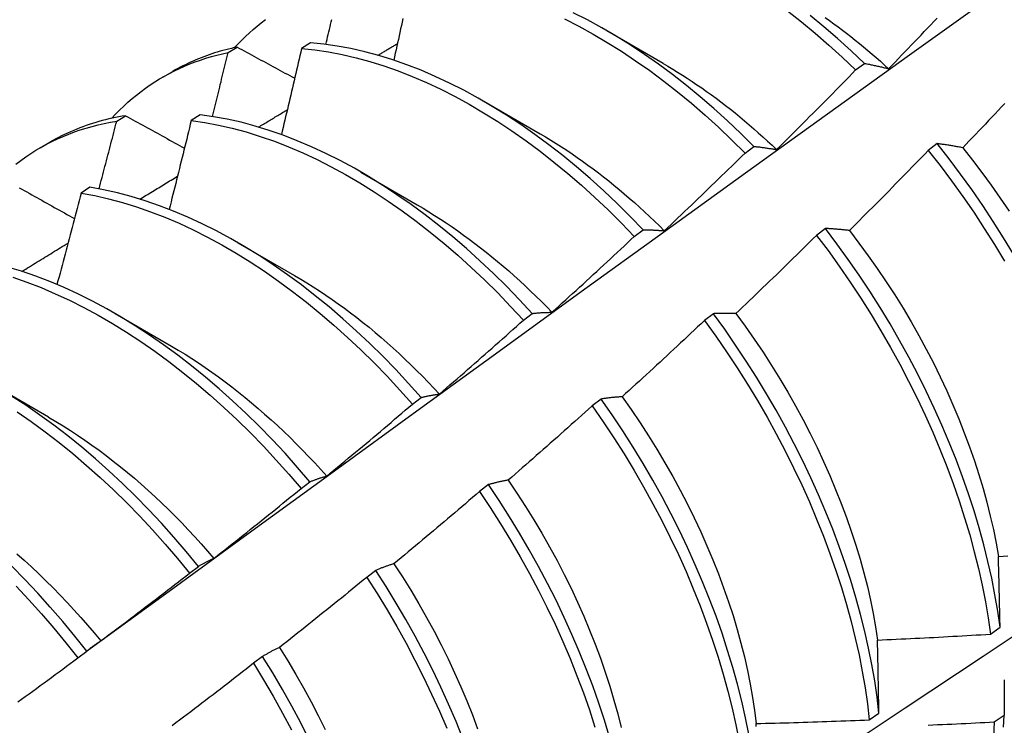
# Model space of a CAD drawing. Header units: inches. Extents: x 18 to 430, y 47 to 208.
# Tile 83 of 112: x 389.007 to 389.286, y 167.172 to 167.372. Entities that reach past the tile are written whole.
import ezdxf

# ---------------------------------------------------------------- set-up
doc = ezdxf.new("R2010")
doc.units = ezdxf.units.IN
doc.header["$MEASUREMENT"] = 0
doc.layers.add('Visible Edges(ANSI)', color=7, linetype='Continuous', lineweight=25)

msp = doc.modelspace()

# ---------------------------------------------------------------- linework, layer by layer
at = {"layer": 'Visible Edges(ANSI)'}
for p, q in [((389.17367, 167.36915), (389.18963, 167.35991)), ((389.06648, 167.36292), (389.06901, 167.36447)), ((389.08976, 167.36568), (389.08726, 167.36406)), ((389.24415, 167.35798), (389.24665, 167.35986)), ((389.04803, 167.35599), (389.05082, 167.35759)), ((389.13887, 167.34911), (389.15483, 167.33987)), ((389.03492, 167.34346), (389.03745, 167.34502)), ((389.05852, 167.34529), (389.05602, 167.34366)), ((389.01323, 167.33595), (389.01602, 167.33756)), ((389.21285, 167.33446), (389.21535, 167.33634)), ((389.26727, 167.33712), (389.26474, 167.3352)), ((389.10407, 167.32907), (389.12004, 167.31983)), ((389.02733, 167.32475), (389.02483, 167.3231)), ((389.1815, 167.31084), (389.18401, 167.31273)), ((389.23562, 167.31308), (389.23309, 167.31115)), ((389.06927, 167.30903), (389.08524, 167.29979)), ((389.03447, 167.28899), (389.05044, 167.27975)), ((389.1501, 167.28713), (389.15261, 167.28903)), ((389.2039, 167.28896), (389.20136, 167.28703)), ((388.99968, 167.26895), (389.01564, 167.25972)), ((389.11864, 167.26333), (389.12116, 167.26524)), ((389.1721, 167.26478), (389.16956, 167.26285)), ((389.08712, 167.23945), (389.08964, 167.24136)), ((389.14023, 167.24054), (389.13768, 167.2386)), ((389.05554, 167.21548), (389.05806, 167.2174)), ((389.10828, 167.21624), (389.10572, 167.21429)), ((389.28233, 167.19821), (389.28507, 167.20015)), ((389.02389, 167.19145), (389.02642, 167.19337)), ((389.07625, 167.19189), (389.07368, 167.18994)), ((389.24801, 167.17393), (389.25076, 167.17587)), ((389.28623, 167.17515), (389.28344, 167.17324))]:
    msp.add_line(p, q, dxfattribs=at)
at = {"layer": 'Visible Edges(ANSI)', "flags": 128}
for points in [[(389.02638, 167.19334), (389.0498, 167.21041), (389.07319, 167.22745), (389.09656, 167.24445), (389.11989, 167.26141), (389.1432, 167.27833), (389.16649, 167.29521), (389.18975, 167.31204), (389.21299, 167.32884), (389.23621, 167.34558), (389.2594, 167.36228), (389.28258, 167.37893), (389.30575, 167.39554), (389.32889, 167.41209), (389.35202, 167.42859), (389.37514, 167.44504), (389.39824, 167.46144), (389.42134, 167.47778), (389.44442, 167.49406), (389.4675, 167.51029)], [(389.11598, 167.37254), (389.11576, 167.37156), (389.11555, 167.37058), (389.11533, 167.36959), (389.11512, 167.36861), (389.1149, 167.36763), (389.11468, 167.36665), (389.11446, 167.36567), (389.11425, 167.36468), (389.11403, 167.3637), (389.11381, 167.36272), (389.11359, 167.36174), (389.11337, 167.36075)], [(389.21535, 167.33634), (389.21163, 167.34003), (389.20785, 167.34361), (389.20403, 167.34706), (389.20016, 167.35039), (389.19626, 167.3536), (389.19232, 167.35667), (389.18835, 167.35961), (389.18436, 167.36241), (389.18035, 167.36507), (389.17633, 167.36758), (389.17229, 167.36994), (389.16825, 167.37214), (389.16421, 167.3742)], [(389.22487, 167.3747), (389.2288, 167.37161), (389.2327, 167.36839), (389.23656, 167.36504), (389.24038, 167.36157), (389.24415, 167.35798)], [(389.24665, 167.35986), (389.24287, 167.36344), (389.23905, 167.3669), (389.23519, 167.37024), (389.23129, 167.37345)], [(389.23553, 167.37284), (389.23675, 167.37197), (389.23797, 167.37109), (389.23919, 167.37019), (389.24041, 167.36928), (389.24162, 167.36836), (389.24283, 167.36742), (389.24403, 167.36646), (389.24523, 167.36549), (389.24643, 167.36451), (389.24762, 167.36351), (389.24881, 167.3625), (389.24999, 167.36148), (389.25117, 167.36044), (389.25235, 167.35939), (389.25351, 167.35833)], [(389.25351, 167.35833), (389.25443, 167.35928), (389.25536, 167.36023), (389.25627, 167.36119), (389.25719, 167.36214), (389.25811, 167.3631), (389.25903, 167.36405), (389.25994, 167.36501), (389.26086, 167.36597), (389.26177, 167.36692), (389.26269, 167.36788), (389.2636, 167.36884), (389.26451, 167.3698), (389.26543, 167.37077), (389.26634, 167.37173), (389.26725, 167.37269)], [(389.06826, 167.36431), (389.06929, 167.3654), (389.07034, 167.36647), (389.0714, 167.3675), (389.07249, 167.36851), (389.0736, 167.36948), (389.07473, 167.37043), (389.07587, 167.37135), (389.07704, 167.37223)], [(389.09416, 167.36523), (389.09433, 167.36594), (389.0945, 167.36665), (389.09466, 167.36736), (389.09483, 167.36806), (389.09499, 167.36877), (389.09516, 167.36948), (389.09533, 167.37019), (389.09549, 167.3709), (389.09566, 167.37161), (389.09582, 167.37232)], [(389.16173, 167.37245), (389.16577, 167.37038), (389.16981, 167.36816), (389.17385, 167.36579), (389.17787, 167.36327), (389.18188, 167.3606), (389.18587, 167.35779), (389.18983, 167.35484), (389.19377, 167.35176), (389.19767, 167.34855), (389.20153, 167.3452), (389.20535, 167.34174), (389.20912, 167.33815), (389.21285, 167.33446)], [(389.06901, 167.36447), (389.0682, 167.3643), (389.06739, 167.36411), (389.06659, 167.36392), (389.06579, 167.36371), (389.06499, 167.3635), (389.0642, 167.36328), (389.06342, 167.36304), (389.06264, 167.3628), (389.06186, 167.36255), (389.06109, 167.36228), (389.06032, 167.36201), (389.05956, 167.36173), (389.05881, 167.36144), (389.05805, 167.36114), (389.05731, 167.36083), (389.05657, 167.3605), (389.05583, 167.36017), (389.0551, 167.35983), (389.05437, 167.35948), (389.05365, 167.35913), (389.05293, 167.35876), (389.05222, 167.35838), (389.05152, 167.35799), (389.05082, 167.35759)], [(389.06901, 167.36447), (389.06968, 167.3641), (389.07036, 167.36374), (389.07103, 167.36337), (389.07171, 167.363), (389.07239, 167.36264), (389.07306, 167.36227), (389.07374, 167.3619), (389.07442, 167.36153), (389.0751, 167.36117), (389.07577, 167.3608), (389.07645, 167.36043), (389.07713, 167.36006), (389.07781, 167.3597), (389.07849, 167.35933), (389.07917, 167.35896), (389.07986, 167.35859), (389.08054, 167.35823), (389.08122, 167.35786), (389.0819, 167.35749), (389.08258, 167.35712), (389.08327, 167.35675), (389.08395, 167.35638), (389.08463, 167.35602), (389.08532, 167.35565)], [(389.18401, 167.31273), (389.18033, 167.31653), (389.17661, 167.32021), (389.17283, 167.32378), (389.169, 167.32722), (389.16513, 167.33055), (389.16123, 167.33375), (389.15729, 167.33681), (389.15332, 167.33974), (389.14933, 167.34253), (389.14531, 167.34518), (389.14129, 167.34768), (389.13725, 167.35003), (389.13321, 167.35223), (389.12917, 167.35428), (389.12513, 167.35616), (389.12111, 167.35789), (389.11709, 167.35945), (389.11309, 167.36085), (389.10912, 167.36208), (389.10517, 167.36314), (389.10126, 167.36403), (389.09738, 167.36476), (389.09355, 167.36531), (389.08976, 167.36568)], [(389.10889, 167.36214), (389.10912, 167.36228), (389.10935, 167.36242), (389.10958, 167.36256), (389.10981, 167.36269), (389.11004, 167.36283), (389.11027, 167.36297), (389.1105, 167.36311), (389.11073, 167.36325), (389.11096, 167.36338), (389.11119, 167.36352), (389.11142, 167.36366), (389.11165, 167.3638), (389.11188, 167.36394), (389.11211, 167.36407), (389.11235, 167.36421), (389.11258, 167.36435), (389.11281, 167.36449), (389.11304, 167.36462), (389.11327, 167.36476), (389.1135, 167.3649), (389.11373, 167.36504), (389.11396, 167.36518), (389.11419, 167.36531), (389.11442, 167.36545)], [(389.03347, 167.34427), (389.03459, 167.34546), (389.03573, 167.34662), (389.0369, 167.34774), (389.03809, 167.34882), (389.03931, 167.34988), (389.04055, 167.35089), (389.04181, 167.35187), (389.0431, 167.35282), (389.04441, 167.35373), (389.04574, 167.3546), (389.04709, 167.35544), (389.04846, 167.35624), (389.04986, 167.357), (389.05127, 167.35773), (389.05271, 167.35842), (389.05416, 167.35907), (389.05564, 167.35968), (389.05713, 167.36026), (389.05865, 167.3608), (389.06018, 167.3613), (389.06173, 167.36176), (389.06329, 167.36219), (389.06488, 167.36257), (389.06648, 167.36292)], [(389.06202, 167.34481), (389.06221, 167.34556), (389.0624, 167.34632), (389.06259, 167.34707), (389.06278, 167.34783), (389.06296, 167.34858), (389.06315, 167.34934), (389.06334, 167.35009), (389.06353, 167.35085), (389.06371, 167.3516), (389.0639, 167.35236), (389.06409, 167.35311), (389.06427, 167.35387), (389.06446, 167.35462), (389.06464, 167.35538), (389.06483, 167.35613), (389.06501, 167.35689), (389.0652, 167.35764), (389.06538, 167.3584), (389.06556, 167.35915), (389.06575, 167.3599), (389.06593, 167.36066), (389.06611, 167.36141), (389.0663, 167.36217), (389.06648, 167.36292)], [(389.08726, 167.36406), (389.08702, 167.36304), (389.08679, 167.36203), (389.08656, 167.36101), (389.08632, 167.36), (389.08609, 167.35898), (389.08586, 167.35797), (389.08562, 167.35695), (389.08539, 167.35594), (389.08515, 167.35492), (389.08491, 167.35391), (389.08468, 167.35289), (389.08444, 167.35187), (389.0842, 167.35086), (389.08397, 167.34984), (389.08373, 167.34883), (389.08349, 167.34781), (389.08325, 167.34679), (389.08301, 167.34578), (389.08277, 167.34476), (389.08253, 167.34374), (389.08229, 167.34273), (389.08205, 167.34171), (389.0818, 167.34069), (389.08156, 167.33968)], [(389.08726, 167.36406), (389.09105, 167.36367), (389.09489, 167.3631), (389.09877, 167.36237), (389.10269, 167.36146), (389.10663, 167.36039), (389.11061, 167.35914), (389.11461, 167.35773), (389.11862, 167.35616), (389.12265, 167.35442), (389.12669, 167.35252), (389.13073, 167.35047), (389.13477, 167.34826), (389.13881, 167.34589), (389.14283, 167.34338), (389.14684, 167.34072), (389.15083, 167.33792), (389.1548, 167.33498), (389.15874, 167.33191), (389.16264, 167.3287), (389.16651, 167.32537), (389.17033, 167.32191), (389.1741, 167.31833), (389.17783, 167.31464), (389.1815, 167.31084)], [(389.18964, 167.35985), (389.19102, 167.35905), (389.19239, 167.35823), (389.19376, 167.35739), (389.19514, 167.35652), (389.1965, 167.35564), (389.19787, 167.35474), (389.19923, 167.35382), (389.2006, 167.35289), (389.20195, 167.35193), (389.20331, 167.35095), (389.20466, 167.34996), (389.206, 167.34895), (389.20735, 167.34791), (389.20869, 167.34686), (389.21002, 167.3458), (389.21135, 167.34471), (389.21267, 167.34361), (389.21399, 167.34249), (389.2153, 167.34135), (389.21661, 167.3402), (389.21791, 167.33903), (389.2192, 167.33784), (389.22049, 167.33664), (389.22177, 167.33542)], [(389.24665, 167.35986), (389.24693, 167.3598), (389.24721, 167.35975), (389.24748, 167.3597), (389.24777, 167.35964), (389.24805, 167.35958), (389.24833, 167.35953), (389.24861, 167.35947), (389.24889, 167.35941), (389.24918, 167.35935), (389.24946, 167.35929), (389.24975, 167.35923), (389.25003, 167.35916), (389.25032, 167.3591), (389.25061, 167.35903), (389.25089, 167.35897), (389.25118, 167.3589), (389.25147, 167.35883), (389.25176, 167.35876), (389.25205, 167.35869), (389.25234, 167.35862), (389.25263, 167.35855), (389.25293, 167.35848), (389.25322, 167.3584), (389.25351, 167.35833)], [(389.22177, 167.33542), (389.22271, 167.33635), (389.22365, 167.33728), (389.22459, 167.33822), (389.22553, 167.33915), (389.22647, 167.34008), (389.22741, 167.34102), (389.22835, 167.34195), (389.22928, 167.34289), (389.23022, 167.34382), (389.23115, 167.34476), (389.23208, 167.3457), (389.23302, 167.34664), (389.23395, 167.34758), (389.23488, 167.34852), (389.23581, 167.34946), (389.23674, 167.35041), (389.23767, 167.35135), (389.2386, 167.35229), (389.23952, 167.35324), (389.24045, 167.35419), (389.24137, 167.35513), (389.2423, 167.35608), (389.24322, 167.35703), (389.24415, 167.35798)], [(389.28638, 167.34848), (389.28547, 167.34751), (389.28455, 167.34654), (389.28364, 167.34557), (389.28273, 167.34461), (389.28182, 167.34365), (389.2809, 167.34268), (389.27999, 167.34172), (389.27907, 167.34076), (389.27816, 167.3398), (389.27724, 167.33883), (389.27632, 167.33788), (389.27541, 167.33692), (389.27449, 167.33596)], [(389.03745, 167.34502), (389.03648, 167.34487), (389.03552, 167.34469), (389.03457, 167.34451), (389.03363, 167.34431), (389.03268, 167.3441), (389.03175, 167.34387), (389.03082, 167.34363), (389.0299, 167.34338), (389.02898, 167.34311), (389.02807, 167.34283), (389.02717, 167.34254), (389.02627, 167.34224), (389.02538, 167.34192), (389.02449, 167.34159), (389.02361, 167.34124), (389.02274, 167.34088), (389.02188, 167.34051), (389.02102, 167.34013), (389.02017, 167.33973), (389.01932, 167.33932), (389.01849, 167.3389), (389.01766, 167.33847), (389.01683, 167.33802), (389.01602, 167.33756)], [(389.03745, 167.34502), (389.03813, 167.34464), (389.03882, 167.34426), (389.03951, 167.34388), (389.0402, 167.3435), (389.0409, 167.34312), (389.04159, 167.34274), (389.04228, 167.34235), (389.04297, 167.34197), (389.04366, 167.34159), (389.04436, 167.34121), (389.04505, 167.34082), (389.04575, 167.34044), (389.04644, 167.34006), (389.04714, 167.33968), (389.04783, 167.33929), (389.04853, 167.33891), (389.04922, 167.33853), (389.04992, 167.33815), (389.05062, 167.33776), (389.05132, 167.33738), (389.05202, 167.337), (389.05271, 167.33661), (389.05341, 167.33623), (389.05411, 167.33585)], [(389.15261, 167.28903), (389.14899, 167.29292), (389.14532, 167.29671), (389.14158, 167.30038), (389.1378, 167.30394), (389.13397, 167.30739), (389.1301, 167.3107), (389.12619, 167.31389), (389.12225, 167.31695), (389.11828, 167.31987), (389.11429, 167.32265), (389.11028, 167.32529), (389.10625, 167.32779), (389.10222, 167.33013), (389.09817, 167.33232), (389.09413, 167.33435), (389.0901, 167.33623), (389.08607, 167.33794), (389.08205, 167.3395), (389.07806, 167.34088), (389.07409, 167.34211), (389.07014, 167.34316), (389.06623, 167.34404), (389.06236, 167.34475), (389.05852, 167.34529)], [(389.0751, 167.34181), (389.07544, 167.34201), (389.07578, 167.34222), (389.07612, 167.34242), (389.07646, 167.34263), (389.0768, 167.34283), (389.07713, 167.34304), (389.07747, 167.34324), (389.07781, 167.34345), (389.07815, 167.34365), (389.07849, 167.34386), (389.07883, 167.34406), (389.07917, 167.34426), (389.0795, 167.34447), (389.07984, 167.34467), (389.08018, 167.34488), (389.08052, 167.34508), (389.08086, 167.34529), (389.0812, 167.34549), (389.08154, 167.3457), (389.08188, 167.3459), (389.08222, 167.3461), (389.08255, 167.34631), (389.08289, 167.34651), (389.08323, 167.34672)], [(389.00638, 167.33135), (389.00776, 167.33239), (389.00917, 167.33339), (389.0106, 167.33434), (389.01206, 167.33526), (389.01355, 167.33613), (389.01505, 167.33696), (389.01659, 167.33774), (389.01815, 167.33849), (389.01973, 167.33918), (389.02133, 167.33984), (389.02296, 167.34045), (389.0246, 167.34101), (389.02627, 167.34153), (389.02796, 167.34201), (389.02967, 167.34244), (389.0314, 167.34283), (389.03315, 167.34317), (389.03492, 167.34346)], [(389.02993, 167.3243), (389.03014, 167.3251), (389.03035, 167.3259), (389.03056, 167.32669), (389.03077, 167.32749), (389.03098, 167.32829), (389.03119, 167.32909), (389.0314, 167.32989), (389.03161, 167.33069), (389.03182, 167.33149), (389.03203, 167.33229), (389.03224, 167.33308), (389.03245, 167.33388), (389.03266, 167.33468), (389.03286, 167.33548), (389.03307, 167.33628), (389.03328, 167.33708), (389.03348, 167.33787), (389.03369, 167.33867), (389.0339, 167.33947), (389.0341, 167.34027), (389.03431, 167.34107), (389.03451, 167.34187), (389.03472, 167.34266), (389.03492, 167.34346)], [(389.05602, 167.34366), (389.05577, 167.34261), (389.05551, 167.34156), (389.05526, 167.34051), (389.055, 167.33947), (389.05475, 167.33842), (389.05449, 167.33737), (389.05423, 167.33632), (389.05397, 167.33528), (389.05371, 167.33423), (389.05346, 167.33318), (389.0532, 167.33213), (389.05294, 167.33108), (389.05267, 167.33004), (389.05241, 167.32899), (389.05215, 167.32794), (389.05189, 167.32689), (389.05163, 167.32584), (389.05136, 167.32479), (389.0511, 167.32374), (389.05084, 167.3227), (389.05057, 167.32165), (389.05031, 167.3206), (389.05004, 167.31955), (389.04978, 167.3185)], [(389.05602, 167.34366), (389.05986, 167.3431), (389.06374, 167.34238), (389.06765, 167.34148), (389.0716, 167.34042), (389.07557, 167.33918), (389.07957, 167.33778), (389.08359, 167.33622), (389.08762, 167.33449), (389.09165, 167.3326), (389.09569, 167.33056), (389.09974, 167.32835), (389.10377, 167.326), (389.1078, 167.3235), (389.11181, 167.32085), (389.1158, 167.31805), (389.11977, 167.31512), (389.12371, 167.31205), (389.12761, 167.30886), (389.13148, 167.30553), (389.1353, 167.30208), (389.13908, 167.29851), (389.14281, 167.29482), (389.14648, 167.29103), (389.1501, 167.28713)], [(389.15483, 167.33991), (389.15634, 167.33902), (389.15785, 167.33811), (389.15936, 167.33717), (389.16087, 167.33621), (389.16237, 167.33523), (389.16387, 167.33422), (389.16536, 167.33319), (389.16686, 167.33214), (389.16835, 167.33106), (389.16983, 167.32996), (389.17131, 167.32884), (389.17279, 167.3277), (389.17426, 167.32654), (389.17572, 167.32536), (389.17718, 167.32415), (389.17863, 167.32293), (389.18008, 167.32168), (389.18152, 167.32042), (389.18295, 167.31913), (389.18438, 167.31783), (389.18579, 167.31651), (389.1872, 167.31517), (389.1886, 167.31381), (389.18999, 167.31243)], [(389.21535, 167.33634), (389.21561, 167.33632), (389.21587, 167.33629), (389.21613, 167.33626), (389.2164, 167.33623), (389.21666, 167.3362), (389.21692, 167.33617), (389.21719, 167.33613), (389.21745, 167.3361), (389.21772, 167.33607), (389.21798, 167.33603), (389.21825, 167.33599), (389.21852, 167.33596), (389.21878, 167.33592), (389.21905, 167.33588), (389.21932, 167.33584), (389.21959, 167.33579), (389.21986, 167.33575), (389.22013, 167.33571), (389.2204, 167.33566), (389.22068, 167.33562), (389.22095, 167.33557), (389.22122, 167.33552), (389.2215, 167.33547), (389.22177, 167.33542)], [(389.27449, 167.33596), (389.27418, 167.33602), (389.27387, 167.33608), (389.27356, 167.33613), (389.27325, 167.33619), (389.27295, 167.33624), (389.27264, 167.3363), (389.27234, 167.33635), (389.27203, 167.33641), (389.27173, 167.33646), (389.27143, 167.33651), (389.27113, 167.33656), (389.27083, 167.33661), (389.27053, 167.33665), (389.27023, 167.3367), (389.26993, 167.33675), (389.26963, 167.33679), (389.26933, 167.33684), (389.26904, 167.33688), (389.26874, 167.33692), (389.26845, 167.33697), (389.26815, 167.33701), (389.26786, 167.33705), (389.26756, 167.33708), (389.26727, 167.33712)], [(389.28888, 167.30582), (389.28607, 167.31048), (389.28316, 167.31508), (389.28015, 167.31963), (389.27706, 167.32411), (389.27388, 167.32852), (389.27061, 167.33286), (389.26727, 167.33712)], [(389.18999, 167.31243), (389.19095, 167.31334), (389.19191, 167.31425), (389.19287, 167.31516), (389.19383, 167.31607), (389.19479, 167.31698), (389.19575, 167.31789), (389.19671, 167.3188), (389.19766, 167.31972), (389.19862, 167.32063), (389.19957, 167.32155), (389.20052, 167.32246), (389.20148, 167.32338), (389.20243, 167.3243), (389.20338, 167.32522), (389.20433, 167.32614), (389.20528, 167.32706), (389.20623, 167.32798), (389.20718, 167.3289), (389.20812, 167.32983), (389.20907, 167.33075), (389.21001, 167.33168), (389.21096, 167.3326), (389.2119, 167.33353), (389.21285, 167.33446)], [(389.26474, 167.3352), (389.26382, 167.33425), (389.2629, 167.33329), (389.26197, 167.33234), (389.26105, 167.33139), (389.26012, 167.33043), (389.2592, 167.32948), (389.25827, 167.32853), (389.25734, 167.32758), (389.25642, 167.32664), (389.25549, 167.32569), (389.25456, 167.32474), (389.25363, 167.32379), (389.25269, 167.32285), (389.25176, 167.32191), (389.25083, 167.32096), (389.2499, 167.32002), (389.24896, 167.31908), (389.24803, 167.31814), (389.24709, 167.3172), (389.24615, 167.31626), (389.24522, 167.31532), (389.24428, 167.31438), (389.24334, 167.31345), (389.2424, 167.31251)], [(389.26474, 167.3352), (389.26808, 167.33094), (389.27134, 167.32659), (389.27451, 167.32217), (389.2776, 167.31768), (389.28059, 167.31313), (389.2835, 167.30852), (389.2863, 167.30386)], [(389.27449, 167.33596), (389.27725, 167.33248), (389.27995, 167.32894), (389.28258, 167.32534), (389.28514, 167.32169), (389.28764, 167.31799)], [(389.0415, 167.32141), (389.04194, 167.32168), (389.04238, 167.32195), (389.04283, 167.32222), (389.04327, 167.32249), (389.04371, 167.32276), (389.04416, 167.32303), (389.0446, 167.3233), (389.04504, 167.32357), (389.04549, 167.32384), (389.04593, 167.32411), (389.04637, 167.32438), (389.04682, 167.32465), (389.04726, 167.32492), (389.0477, 167.32519), (389.04815, 167.32546), (389.04859, 167.32573), (389.04904, 167.326), (389.04948, 167.32627), (389.04992, 167.32654), (389.05037, 167.32681), (389.05081, 167.32708), (389.05125, 167.32735), (389.0517, 167.32762), (389.05214, 167.32789)], [(389.14714, 167.10428), (389.16944, 167.11882), (389.19169, 167.13339), (389.21391, 167.14799), (389.23609, 167.16263), (389.25823, 167.17729), (389.28032, 167.19198), (389.30238, 167.2067), (389.3244, 167.22145), (389.34638, 167.23622), (389.36831, 167.25102), (389.39021, 167.26585), (389.41207, 167.28069), (389.43388, 167.29556), (389.45566, 167.31045), (389.47739, 167.32537)], [(389.00735, 167.32463), (389.00806, 167.32424), (389.00876, 167.32384), (389.00947, 167.32345), (389.01017, 167.32305), (389.01088, 167.32265), (389.01159, 167.32226), (389.01229, 167.32186), (389.013, 167.32146), (389.01371, 167.32107), (389.01442, 167.32067), (389.01513, 167.32027), (389.01584, 167.31988), (389.01655, 167.31948), (389.01726, 167.31908), (389.01797, 167.31868), (389.01868, 167.31829), (389.01939, 167.31789), (389.02011, 167.31749), (389.02082, 167.31709), (389.02153, 167.31669), (389.02225, 167.3163), (389.02296, 167.3159)], [(389.02483, 167.3231), (389.02456, 167.32202), (389.02428, 167.32095), (389.024, 167.31987), (389.02372, 167.31879), (389.02344, 167.31771), (389.02316, 167.31664), (389.02288, 167.31556), (389.02259, 167.31448), (389.02231, 167.3134), (389.02203, 167.31232), (389.02174, 167.31125), (389.02146, 167.31017), (389.02118, 167.30909), (389.02089, 167.30801), (389.02061, 167.30693), (389.02032, 167.30586), (389.02003, 167.30478), (389.01975, 167.3037), (389.01946, 167.30262), (389.01917, 167.30154), (389.01888, 167.30046), (389.01859, 167.29939), (389.0183, 167.29831), (389.01801, 167.29723)], [(389.02483, 167.3231), (389.02871, 167.32239), (389.03262, 167.3215), (389.03657, 167.32045), (389.04054, 167.31922), (389.04454, 167.31783), (389.04855, 167.31628), (389.05258, 167.31456), (389.05661, 167.31268), (389.06066, 167.31064), (389.0647, 167.30845), (389.06873, 167.3061), (389.07276, 167.30361), (389.07677, 167.30097), (389.08076, 167.29818), (389.08473, 167.29526), (389.08867, 167.2922), (389.09258, 167.28901), (389.09645, 167.28569), (389.10028, 167.28225), (389.10406, 167.27868), (389.10779, 167.27501), (389.11147, 167.27122), (389.11508, 167.26733), (389.11864, 167.26333)], [(389.12116, 167.26524), (389.1176, 167.26922), (389.11398, 167.27311), (389.1103, 167.27689), (389.10656, 167.28056), (389.10278, 167.28411), (389.09895, 167.28755), (389.09507, 167.29086), (389.09116, 167.29404), (389.08722, 167.29709), (389.08325, 167.3), (389.07925, 167.30278), (389.07524, 167.30541), (389.07121, 167.30789), (389.06718, 167.31022), (389.06314, 167.3124), (389.05909, 167.31443), (389.05506, 167.3163), (389.05103, 167.318), (389.04702, 167.31954), (389.04302, 167.32092), (389.03905, 167.32213), (389.03511, 167.32318), (389.0312, 167.32405), (389.02733, 167.32475)], [(389.12002, 167.31978), (389.12167, 167.31881), (389.12332, 167.31781), (389.12496, 167.31678), (389.1266, 167.31573), (389.12824, 167.31465), (389.12988, 167.31354), (389.13151, 167.31241), (389.13313, 167.31124), (389.13475, 167.31006), (389.13637, 167.30885), (389.13798, 167.30761), (389.13958, 167.30635), (389.14118, 167.30506), (389.14277, 167.30375), (389.14435, 167.30241), (389.14592, 167.30105), (389.14749, 167.29967), (389.14904, 167.29826), (389.15059, 167.29683), (389.15213, 167.29538), (389.15365, 167.29391), (389.15517, 167.29241), (389.15668, 167.29089), (389.15817, 167.28935)], [(389.18401, 167.31273), (389.18425, 167.31273), (389.18449, 167.31273), (389.18474, 167.31273), (389.18498, 167.31272), (389.18522, 167.31272), (389.18547, 167.31271), (389.18572, 167.31271), (389.18596, 167.3127), (389.18621, 167.31269), (389.18646, 167.31268), (389.18671, 167.31267), (389.18695, 167.31266), (389.1872, 167.31264), (389.18746, 167.31263), (389.18771, 167.31261), (389.18796, 167.3126), (389.18821, 167.31258), (389.18846, 167.31256), (389.18872, 167.31254), (389.18897, 167.31252), (389.18923, 167.3125), (389.18948, 167.31248), (389.18974, 167.31245), (389.18999, 167.31243)], [(389.2424, 167.31251), (389.24211, 167.31254), (389.24182, 167.31258), (389.24153, 167.31261), (389.24124, 167.31264), (389.24095, 167.31267), (389.24067, 167.3127), (389.24038, 167.31273), (389.24009, 167.31276), (389.23981, 167.31279), (389.23952, 167.31281), (389.23924, 167.31284), (389.23896, 167.31286), (389.23868, 167.31289), (389.23839, 167.31291), (389.23811, 167.31293), (389.23783, 167.31295), (389.23755, 167.31297), (389.23728, 167.31299), (389.237, 167.31301), (389.23672, 167.31302), (389.23644, 167.31304), (389.23617, 167.31305), (389.23589, 167.31307), (389.23562, 167.31308)], [(389.28507, 167.20015), (389.28441, 167.20473), (389.28362, 167.20935), (389.2827, 167.21403), (389.28164, 167.21875), (389.28046, 167.22351), (389.27914, 167.2283), (389.2777, 167.23311), (389.27613, 167.23795), (389.27443, 167.2428), (389.27262, 167.24766), (389.27068, 167.25251), (389.26862, 167.25737), (389.26645, 167.26221), (389.26416, 167.26704), (389.26176, 167.27184), (389.25925, 167.27662), (389.25663, 167.28136), (389.25392, 167.28606), (389.2511, 167.29071), (389.24818, 167.29531), (389.24517, 167.29986), (389.24207, 167.30433), (389.23889, 167.30874), (389.23562, 167.31308)], [(389.2424, 167.31251), (389.2451, 167.30897), (389.24774, 167.30537), (389.25031, 167.30172), (389.25281, 167.29802), (389.25524, 167.29428), (389.25759, 167.29049), (389.25986, 167.28666), (389.26206, 167.28281), (389.26416, 167.27892), (389.26618, 167.27501), (389.26812, 167.27107), (389.26996, 167.26712), (389.27171, 167.26317), (389.27337, 167.2592), (389.27494, 167.25523), (389.27641, 167.25127), (389.27779, 167.24731), (389.27906, 167.24337), (389.28024, 167.23945), (389.28132, 167.23554), (389.2823, 167.23166), (389.28317, 167.22782), (389.28394, 167.22401), (389.28461, 167.22024)], [(389.00807, 167.30093), (389.00861, 167.30127), (389.00916, 167.3016), (389.0097, 167.30194), (389.01025, 167.30227), (389.01079, 167.30261), (389.01134, 167.30294), (389.01188, 167.30328), (389.01243, 167.30361), (389.01297, 167.30395), (389.01352, 167.30428), (389.01406, 167.30462), (389.01461, 167.30495), (389.01515, 167.30528), (389.01569, 167.30562), (389.01624, 167.30595), (389.01678, 167.30629), (389.01733, 167.30662), (389.01787, 167.30696), (389.01842, 167.30729), (389.01896, 167.30762), (389.01951, 167.30796), (389.02005, 167.30829), (389.0206, 167.30863), (389.02114, 167.30896)], [(389.15817, 167.28935), (389.15915, 167.29024), (389.16013, 167.29113), (389.16111, 167.29201), (389.16209, 167.2929), (389.16307, 167.29379), (389.16404, 167.29468), (389.16502, 167.29557), (389.166, 167.29646), (389.16697, 167.29735), (389.16794, 167.29824), (389.16892, 167.29914), (389.16989, 167.30003), (389.17086, 167.30093), (389.17183, 167.30183), (389.1728, 167.30272), (389.17377, 167.30362), (389.17474, 167.30452), (389.17571, 167.30542), (389.17667, 167.30632), (389.17764, 167.30722), (389.17861, 167.30813), (389.17957, 167.30903), (389.18053, 167.30993), (389.1815, 167.31084)], [(389.23309, 167.31115), (389.23214, 167.31022), (389.2312, 167.30929), (389.23025, 167.30836), (389.22931, 167.30743), (389.22836, 167.3065), (389.22742, 167.30557), (389.22647, 167.30464), (389.22552, 167.30371), (389.22457, 167.30279), (389.22362, 167.30186), (389.22267, 167.30094), (389.22172, 167.30001), (389.22077, 167.29909), (389.21982, 167.29817), (389.21886, 167.29725), (389.21791, 167.29633), (389.21696, 167.29541), (389.216, 167.29449), (389.21504, 167.29357), (389.21409, 167.29266), (389.21313, 167.29174), (389.21217, 167.29083), (389.21121, 167.28991), (389.21025, 167.289)], [(389.23309, 167.31115), (389.23635, 167.30681), (389.23953, 167.3024), (389.24262, 167.29791), (389.24562, 167.29337), (389.24853, 167.28876), (389.25134, 167.2841), (389.25405, 167.2794), (389.25666, 167.27466), (389.25916, 167.26988), (389.26155, 167.26507), (389.26383, 167.26025), (389.266, 167.2554), (389.26804, 167.25055), (389.26997, 167.24569), (389.27178, 167.24083), (389.27347, 167.23598), (389.27503, 167.23115), (389.27646, 167.22633), (389.27777, 167.22155), (389.27894, 167.21679), (389.27999, 167.21207), (389.2809, 167.2074), (389.28168, 167.20278), (389.28233, 167.19821)], [(389.08964, 167.24136), (389.08615, 167.24544), (389.08259, 167.24942), (389.07896, 167.2533), (389.07528, 167.25707), (389.07154, 167.26073), (389.06775, 167.26428), (389.06392, 167.26771), (389.06004, 167.27101), (389.05613, 167.27418), (389.05219, 167.27723), (389.04821, 167.28013), (389.04422, 167.2829), (389.0402, 167.28552), (389.03618, 167.28799), (389.03214, 167.29032), (389.0281, 167.29249), (389.02406, 167.29451), (389.02002, 167.29636), (389.01599, 167.29806), (389.01198, 167.29959), (389.00799, 167.30096), (389.00402, 167.30216)], [(389.0055, 167.29926), (389.0095, 167.29788), (389.01351, 167.29633), (389.01754, 167.29463), (389.02158, 167.29276), (389.02562, 167.29073), (389.02966, 167.28855), (389.0337, 167.28621), (389.03772, 167.28372), (389.04174, 167.28109), (389.04573, 167.27831), (389.0497, 167.2754), (389.05364, 167.27235), (389.05755, 167.26916), (389.06142, 167.26585), (389.06526, 167.26241), (389.06904, 167.25886), (389.07277, 167.25519), (389.07645, 167.25141), (389.08007, 167.24752), (389.08363, 167.24353), (389.08712, 167.23945)], [(389.08524, 167.2998), (389.08703, 167.29875), (389.08881, 167.29767), (389.09059, 167.29656), (389.09236, 167.29541), (389.09413, 167.29423), (389.0959, 167.29302), (389.09766, 167.29178), (389.09942, 167.29051), (389.10117, 167.2892), (389.10291, 167.28786), (389.10464, 167.2865), (389.10637, 167.2851), (389.10809, 167.28367), (389.1098, 167.28221), (389.1115, 167.28073), (389.11319, 167.27922), (389.11487, 167.27768), (389.11654, 167.27611), (389.1182, 167.27452), (389.11984, 167.27291), (389.12148, 167.27126), (389.1231, 167.2696), (389.12471, 167.26791), (389.1263, 167.2662)], [(389.15261, 167.28903), (389.15283, 167.28906), (389.15306, 167.28908), (389.15329, 167.2891), (389.15351, 167.28913), (389.15374, 167.28915), (389.15397, 167.28917), (389.1542, 167.28919), (389.15442, 167.2892), (389.15465, 167.28922), (389.15488, 167.28924), (389.15511, 167.28925), (389.15535, 167.28927), (389.15558, 167.28928), (389.15581, 167.28929), (389.15604, 167.2893), (389.15628, 167.28931), (389.15651, 167.28932), (389.15675, 167.28933), (389.15698, 167.28934), (389.15722, 167.28934), (389.15746, 167.28935), (389.15769, 167.28935), (389.15793, 167.28935), (389.15817, 167.28935)], [(389.21025, 167.289), (389.20998, 167.28901), (389.20971, 167.28902), (389.20944, 167.28903), (389.20916, 167.28903), (389.20889, 167.28904), (389.20863, 167.28904), (389.20836, 167.28905), (389.20809, 167.28905), (389.20782, 167.28905), (389.20756, 167.28905), (389.20729, 167.28905), (389.20702, 167.28905), (389.20676, 167.28905), (389.2065, 167.28905), (389.20623, 167.28904), (389.20597, 167.28904), (389.20571, 167.28903), (389.20545, 167.28903), (389.20519, 167.28902), (389.20493, 167.28901), (389.20467, 167.289), (389.20441, 167.28899), (389.20415, 167.28898), (389.2039, 167.28896)], [(389.25076, 167.17587), (389.25023, 167.18038), (389.24957, 167.18496), (389.24877, 167.18959), (389.24784, 167.19427), (389.24678, 167.19899), (389.24558, 167.20375), (389.24426, 167.20854), (389.24281, 167.21336), (389.24123, 167.2182), (389.23953, 167.22305), (389.23771, 167.22791), (389.23576, 167.23276), (389.2337, 167.23762), (389.23152, 167.24246), (389.22922, 167.24729), (389.22681, 167.25209), (389.2243, 167.25686), (389.22168, 167.2616), (389.21895, 167.2663), (389.21613, 167.27095), (389.21321, 167.27555), (389.21019, 167.28008), (389.20709, 167.28456), (389.2039, 167.28896)], [(389.21025, 167.289), (389.21289, 167.28541), (389.21545, 167.28176), (389.21794, 167.27806), (389.22036, 167.27431), (389.22271, 167.27052), (389.22497, 167.26669), (389.22716, 167.26283), (389.22927, 167.25894), (389.23129, 167.25502), (389.23323, 167.25109), (389.23508, 167.24714), (389.23684, 167.24318), (389.23851, 167.23921), (389.24008, 167.23525), (389.24157, 167.23128), (389.24295, 167.22733), (389.24424, 167.22339), (389.24543, 167.21946), (389.24651, 167.21556), (389.24749, 167.21169), (389.24837, 167.20784), (389.24914, 167.20403), (389.2498, 167.20027), (389.25036, 167.19654)], [(389.1263, 167.2662), (389.1273, 167.26706), (389.1283, 167.26792), (389.1293, 167.26879), (389.1303, 167.26965), (389.1313, 167.27052), (389.13229, 167.27138), (389.13329, 167.27225), (389.13428, 167.27312), (389.13528, 167.27399), (389.13627, 167.27486), (389.13726, 167.27573), (389.13825, 167.2766), (389.13924, 167.27747), (389.14023, 167.27835), (389.14122, 167.27922), (389.14221, 167.2801), (389.1432, 167.28097), (389.14419, 167.28185), (389.14517, 167.28273), (389.14616, 167.28361), (389.14714, 167.28449), (389.14813, 167.28537), (389.14911, 167.28625), (389.1501, 167.28713)], [(389.20136, 167.28703), (389.20039, 167.28612), (389.19943, 167.28521), (389.19847, 167.2843), (389.1975, 167.2834), (389.19654, 167.28249), (389.19557, 167.28159), (389.1946, 167.28068), (389.19363, 167.27978), (389.19266, 167.27887), (389.19169, 167.27797), (389.19072, 167.27707), (389.18975, 167.27617), (389.18878, 167.27527), (389.18781, 167.27437), (389.18684, 167.27347), (389.18586, 167.27258), (389.18489, 167.27168), (389.18391, 167.27079), (389.18293, 167.26989), (389.18196, 167.269), (389.18098, 167.26811), (389.18, 167.26721), (389.17902, 167.26632), (389.17804, 167.26543)], [(389.20136, 167.28703), (389.20454, 167.28262), (389.20764, 167.27814), (389.21065, 167.2736), (389.21356, 167.269), (389.21638, 167.26434), (389.21909, 167.25964), (389.22171, 167.2549), (389.22421, 167.25012), (389.22661, 167.24532), (389.2289, 167.24049), (389.23107, 167.23565), (389.23313, 167.2308), (389.23506, 167.22594), (389.23688, 167.22108), (389.23857, 167.21623), (389.24014, 167.21139), (389.24158, 167.20658), (389.24289, 167.20179), (389.24408, 167.19703), (389.24513, 167.19231), (389.24605, 167.18764), (389.24684, 167.18301), (389.24749, 167.17844), (389.24801, 167.17393)], [(389.05043, 167.27977), (389.05235, 167.27864), (389.05427, 167.27746), (389.05618, 167.27625), (389.05809, 167.275), (389.05999, 167.27371), (389.06189, 167.27239), (389.06379, 167.27103), (389.06567, 167.26964), (389.06755, 167.26821), (389.06942, 167.26674), (389.07128, 167.26524), (389.07314, 167.26371), (389.07498, 167.26215), (389.07681, 167.26055), (389.07863, 167.25893), (389.08044, 167.25727), (389.08224, 167.25558), (389.08402, 167.25386), (389.08579, 167.25212), (389.08754, 167.25034), (389.08928, 167.24854), (389.091, 167.24671), (389.0927, 167.24485), (389.09439, 167.24297)], [(389.05806, 167.2174), (389.05464, 167.22157), (389.05114, 167.22564), (389.04757, 167.22961), (389.04395, 167.23349), (389.04026, 167.23725), (389.03652, 167.24091), (389.03273, 167.24445), (389.02889, 167.24787), (389.02501, 167.25116), (389.0211, 167.25433), (389.01715, 167.25736), (389.01318, 167.26026), (389.00918, 167.26302), (389.00517, 167.26563)], [(389.12116, 167.26524), (389.12136, 167.26529), (389.12157, 167.26534), (389.12178, 167.26539), (389.12199, 167.26544), (389.1222, 167.26549), (389.12241, 167.26554), (389.12262, 167.26558), (389.12283, 167.26563), (389.12305, 167.26567), (389.12326, 167.26571), (389.12347, 167.26575), (389.12369, 167.26579), (389.1239, 167.26583), (389.12412, 167.26587), (389.12433, 167.26591), (389.12455, 167.26595), (389.12477, 167.26598), (389.12499, 167.26602), (389.1252, 167.26605), (389.12542, 167.26608), (389.12564, 167.26611), (389.12586, 167.26614), (389.12608, 167.26617), (389.1263, 167.2662)], [(389.17804, 167.26543), (389.17779, 167.26542), (389.17753, 167.2654), (389.17728, 167.26538), (389.17702, 167.26536), (389.17677, 167.26534), (389.17652, 167.26532), (389.17627, 167.2653), (389.17602, 167.26528), (389.17577, 167.26526), (389.17552, 167.26523), (389.17527, 167.26521), (389.17502, 167.26518), (389.17478, 167.26515), (389.17453, 167.26512), (389.17428, 167.26509), (389.17404, 167.26506), (389.17379, 167.26503), (389.17355, 167.265), (389.17331, 167.26497), (389.17307, 167.26493), (389.17282, 167.2649), (389.17258, 167.26486), (389.17234, 167.26482), (389.1721, 167.26478)], [(389.21392, 167.16983), (389.21298, 167.17451), (389.21191, 167.17923), (389.21071, 167.184), (389.20938, 167.18879), (389.20792, 167.19361), (389.20634, 167.19845), (389.20463, 167.2033), (389.2028, 167.20815), (389.20084, 167.21301), (389.19877, 167.21787), (389.19658, 167.22271), (389.19428, 167.22753), (389.19187, 167.23233), (389.18935, 167.2371), (389.18672, 167.24184), (389.18399, 167.24654), (389.18116, 167.25118), (389.17823, 167.25578), (389.17521, 167.26031), (389.1721, 167.26478)], [(389.17804, 167.26543), (389.18061, 167.26178), (389.18312, 167.25808), (389.18554, 167.25434), (389.1879, 167.25055), (389.19018, 167.24672), (389.19237, 167.24286), (389.19449, 167.23897), (389.19652, 167.23506), (389.19846, 167.23113), (389.20031, 167.22718), (389.20208, 167.22323), (389.20375, 167.21927), (389.20532, 167.2153), (389.20679, 167.21134), (389.20817, 167.20739), (389.20945, 167.20345), (389.21062, 167.19952), (389.2117, 167.19562), (389.21268, 167.19174), (389.21355, 167.18789), (389.21432, 167.18408), (389.21499, 167.1803), (389.21555, 167.17657), (389.21601, 167.17289)], [(389.0067, 167.26121), (389.01069, 167.25844), (389.01467, 167.25554), (389.01861, 167.25249), (389.02252, 167.24932), (389.0264, 167.24601), (389.03023, 167.24258), (389.03402, 167.23903), (389.03776, 167.23537), (389.04144, 167.2316), (389.04506, 167.22771), (389.04862, 167.22373), (389.05211, 167.21965), (389.05554, 167.21548)], [(389.09439, 167.24297), (389.09541, 167.24381), (389.09643, 167.24464), (389.09744, 167.24548), (389.09846, 167.24632), (389.09948, 167.24717), (389.10049, 167.24801), (389.10151, 167.24885), (389.10252, 167.2497), (389.10353, 167.25054), (389.10454, 167.25139), (389.10556, 167.25223), (389.10657, 167.25308), (389.10758, 167.25393), (389.10859, 167.25478), (389.10959, 167.25563), (389.1106, 167.25648), (389.11161, 167.25734), (389.11261, 167.25819), (389.11362, 167.25905), (389.11462, 167.2599), (389.11563, 167.26076), (389.11663, 167.26161), (389.11763, 167.26247), (389.11864, 167.26333)], [(389.16956, 167.26285), (389.16857, 167.26196), (389.16759, 167.26107), (389.16661, 167.26019), (389.16562, 167.2593), (389.16463, 167.25842), (389.16365, 167.25754), (389.16266, 167.25666), (389.16167, 167.25578), (389.16068, 167.2549), (389.1597, 167.25402), (389.1587, 167.25314), (389.15771, 167.25227), (389.15672, 167.25139), (389.15573, 167.25051), (389.15474, 167.24964), (389.15374, 167.24877), (389.15275, 167.24789), (389.15175, 167.24702), (389.15076, 167.24615), (389.14976, 167.24528), (389.14876, 167.24441), (389.14777, 167.24355), (389.14677, 167.24268), (389.14577, 167.24181)], [(389.16956, 167.26285), (389.17266, 167.25837), (389.17567, 167.25383), (389.17859, 167.24923), (389.18141, 167.24458), (389.18414, 167.23988), (389.18676, 167.23514), (389.18927, 167.23037), (389.19167, 167.22557), (389.19397, 167.22074), (389.19615, 167.2159), (389.19821, 167.21104), (389.20015, 167.20619), (389.20198, 167.20133), (389.20368, 167.19648), (389.20525, 167.19164), (389.2067, 167.18683), (389.20802, 167.18203), (389.20921, 167.17727), (389.21027, 167.17255), (389.2112, 167.16787)], [(389.01564, 167.25966), (389.0177, 167.25845), (389.01975, 167.25719), (389.0218, 167.25589), (389.02384, 167.25455), (389.02588, 167.25317), (389.02791, 167.25174), (389.02994, 167.25027), (389.03196, 167.24877), (389.03396, 167.24722), (389.03596, 167.24563), (389.03795, 167.24401), (389.03992, 167.24234), (389.04188, 167.24064), (389.04383, 167.23891), (389.04577, 167.23713), (389.04769, 167.23532), (389.04959, 167.23348), (389.05148, 167.2316), (389.05335, 167.22969), (389.0552, 167.22774), (389.05704, 167.22577), (389.05885, 167.22376), (389.06065, 167.22173), (389.06242, 167.21966)], [(389.08964, 167.24136), (389.08983, 167.24144), (389.09002, 167.24152), (389.09022, 167.2416), (389.09041, 167.24167), (389.0906, 167.24175), (389.0908, 167.24182), (389.09099, 167.24189), (389.09119, 167.24197), (389.09138, 167.24204), (389.09158, 167.24211), (389.09178, 167.24217), (389.09197, 167.24224), (389.09217, 167.24231), (389.09237, 167.24237), (389.09257, 167.24244), (389.09277, 167.2425), (389.09297, 167.24256), (389.09317, 167.24262), (389.09337, 167.24268), (389.09358, 167.24274), (389.09378, 167.2428), (389.09398, 167.24286), (389.09419, 167.24291), (389.09439, 167.24297)], [(389.14577, 167.24181), (389.14553, 167.24177), (389.14529, 167.24173), (389.14505, 167.24169), (389.14482, 167.24164), (389.14458, 167.2416), (389.14435, 167.24155), (389.14411, 167.2415), (389.14388, 167.24145), (389.14365, 167.2414), (389.14341, 167.24135), (389.14318, 167.2413), (389.14295, 167.24125), (389.14272, 167.2412), (389.14249, 167.24114), (389.14226, 167.24109), (389.14203, 167.24103), (389.14181, 167.24097), (389.14158, 167.24091), (389.14135, 167.24085), (389.14113, 167.24079), (389.1409, 167.24073), (389.14068, 167.24067), (389.14045, 167.24061), (389.14023, 167.24054)], [(389.14577, 167.24181), (389.14827, 167.23812), (389.1507, 167.23437), (389.15305, 167.23059), (389.15533, 167.22677), (389.15752, 167.22291), (389.15962, 167.21902), (389.16164, 167.21511), (389.16358, 167.21118), (389.16542, 167.20723), (389.16718, 167.20328), (389.16884, 167.19931), (389.17041, 167.19534), (389.17189, 167.19138), (389.17327, 167.18742), (389.17456, 167.18348), (389.17574, 167.17955), (389.17683, 167.17565), (389.17782, 167.17177)], [(389.06242, 167.21966), (389.06346, 167.22048), (389.0645, 167.22129), (389.06553, 167.22211), (389.06657, 167.22292), (389.0676, 167.22374), (389.06864, 167.22456), (389.06967, 167.22538), (389.0707, 167.2262), (389.07173, 167.22702), (389.07276, 167.22784), (389.07379, 167.22866), (389.07482, 167.22949), (389.07585, 167.23031), (389.07688, 167.23114), (389.07791, 167.23197), (389.07893, 167.23279), (389.07996, 167.23362), (389.08098, 167.23445), (389.08201, 167.23528), (389.08303, 167.23611), (389.08405, 167.23695), (389.08508, 167.23778), (389.0861, 167.23861), (389.08712, 167.23945)], [(389.1745, 167.16904), (389.17303, 167.17386), (389.17144, 167.17869), (389.16972, 167.18355), (389.16788, 167.1884), (389.16592, 167.19326), (389.16385, 167.19811), (389.16165, 167.20296), (389.15934, 167.20778), (389.15692, 167.21258), (389.1544, 167.21735), (389.15176, 167.22208), (389.14903, 167.22677), (389.14619, 167.23142), (389.14326, 167.23601), (389.14023, 167.24054)], [(389.13768, 167.2386), (389.13668, 167.23774), (389.13567, 167.23687), (389.13467, 167.23601), (389.13367, 167.23515), (389.13266, 167.23429), (389.13165, 167.23344), (389.13065, 167.23258), (389.12964, 167.23172), (389.12863, 167.23087), (389.12762, 167.23001), (389.12661, 167.22916), (389.1256, 167.22831), (389.12459, 167.22745), (389.12358, 167.2266), (389.12257, 167.22575), (389.12155, 167.2249), (389.12054, 167.22406), (389.11953, 167.22321), (389.11851, 167.22236), (389.11749, 167.22152), (389.11648, 167.22067), (389.11546, 167.21983), (389.11444, 167.21899), (389.11342, 167.21815)], [(389.13768, 167.2386), (389.1407, 167.23406), (389.14362, 167.22947), (389.14645, 167.22482), (389.14918, 167.22012), (389.15181, 167.21539), (389.15433, 167.21061), (389.15674, 167.20581), (389.15904, 167.20099), (389.16122, 167.19615), (389.16329, 167.19129), (389.16524, 167.18643), (389.16707, 167.18158), (389.16878, 167.17673), (389.17036, 167.17189)], [(389.00667, 167.22099), (389.00875, 167.21914), (389.01081, 167.21724), (389.01286, 167.21531), (389.01489, 167.21334), (389.01691, 167.21133), (389.0189, 167.20928), (389.02087, 167.2072), (389.02282, 167.20508), (389.02475, 167.20293), (389.02666, 167.20075), (389.02854, 167.19853), (389.0304, 167.19629)], [(389.05806, 167.2174), (389.05824, 167.21751), (389.05842, 167.21762), (389.05859, 167.21772), (389.05877, 167.21782), (389.05895, 167.21793), (389.05912, 167.21803), (389.0593, 167.21813), (389.05948, 167.21823), (389.05966, 167.21832), (389.05984, 167.21842), (389.06002, 167.21852), (389.0602, 167.21861), (389.06039, 167.21871), (389.06057, 167.2188), (389.06075, 167.21889), (389.06094, 167.21898), (389.06112, 167.21907), (389.0613, 167.21916), (389.06149, 167.21924), (389.06167, 167.21933), (389.06186, 167.21942), (389.06205, 167.2195), (389.06224, 167.21958), (389.06242, 167.21966)], [(389.28461, 167.22024), (389.28594, 167.22032), (389.28727, 167.22041)], [(389.28507, 167.20015), (389.28505, 167.201), (389.28503, 167.20185), (389.28501, 167.20269), (389.285, 167.20354), (389.28498, 167.20438), (389.28496, 167.20523), (389.28494, 167.20607), (389.28492, 167.20691), (389.2849, 167.20775), (389.28489, 167.20859), (389.28487, 167.20943), (389.28485, 167.21026), (389.28483, 167.2111), (389.28481, 167.21193), (389.28479, 167.21277), (389.28477, 167.2136), (389.28475, 167.21444), (389.28473, 167.21527), (389.28471, 167.2161), (389.28469, 167.21693), (389.28467, 167.21776), (389.28465, 167.21858), (389.28463, 167.21941), (389.28461, 167.22024)], [(389.02642, 167.19337), (389.02306, 167.19761), (389.01963, 167.20177), (389.01613, 167.20584), (389.01256, 167.20981), (389.00893, 167.21367), (389.00524, 167.21743)], [(389.11342, 167.21815), (389.1132, 167.21808), (389.11298, 167.21801), (389.11276, 167.21794), (389.11254, 167.21787), (389.11232, 167.2178), (389.1121, 167.21772), (389.11189, 167.21765), (389.11167, 167.21758), (389.11145, 167.2175), (389.11124, 167.21742), (389.11102, 167.21734), (389.11081, 167.21727), (389.11059, 167.21719), (389.11038, 167.2171), (389.11017, 167.21702), (389.10995, 167.21694), (389.10974, 167.21686), (389.10953, 167.21677), (389.10932, 167.21669), (389.10911, 167.2166), (389.1089, 167.21651), (389.1087, 167.21642), (389.10849, 167.21633), (389.10828, 167.21624)], [(389.11342, 167.21815), (389.11585, 167.2144), (389.11821, 167.21062), (389.12048, 167.20679), (389.12268, 167.20293), (389.12479, 167.19904), (389.12682, 167.19513), (389.12877, 167.1912), (389.13062, 167.18725), (389.13239, 167.18329), (389.13406, 167.17933), (389.13565, 167.17536), (389.13713, 167.1714)], [(389.0304, 167.19629), (389.03146, 167.19708), (389.03251, 167.19787), (389.03357, 167.19866), (389.03462, 167.19945), (389.03567, 167.20024), (389.03672, 167.20104), (389.03778, 167.20183), (389.03883, 167.20263), (389.03988, 167.20342), (389.04092, 167.20422), (389.04197, 167.20502), (389.04302, 167.20582), (389.04407, 167.20662), (389.04511, 167.20742), (389.04616, 167.20822), (389.0472, 167.20903), (389.04825, 167.20983), (389.04929, 167.21063), (389.05033, 167.21144), (389.05138, 167.21225), (389.05242, 167.21306), (389.05346, 167.21386), (389.0545, 167.21467), (389.05554, 167.21548)], [(389.10572, 167.21429), (389.1047, 167.21346), (389.10368, 167.21262), (389.10266, 167.21178), (389.10163, 167.21095), (389.10061, 167.21011), (389.09958, 167.20928), (389.09856, 167.20844), (389.09753, 167.20761), (389.0965, 167.20678), (389.09547, 167.20595), (389.09445, 167.20512), (389.09342, 167.2043), (389.09239, 167.20347), (389.09136, 167.20264), (389.09032, 167.20182), (389.08929, 167.20099), (389.08826, 167.20017), (389.08723, 167.19935), (389.08619, 167.19853), (389.08516, 167.19771), (389.08412, 167.19689), (389.08309, 167.19607), (389.08205, 167.19525), (389.08101, 167.19443)], [(389.10572, 167.21429), (389.10865, 167.2097), (389.11149, 167.20506), (389.11422, 167.20036), (389.11685, 167.19563), (389.11938, 167.19086), (389.1218, 167.18606), (389.1241, 167.18124), (389.1263, 167.17639), (389.12837, 167.17154)], [(389.13297, 167.16865), (389.13101, 167.17351), (389.12892, 167.17836), (389.12672, 167.1832), (389.1244, 167.18802), (389.12198, 167.19282), (389.11944, 167.19759), (389.1168, 167.20232), (389.11406, 167.20701), (389.11122, 167.21165), (389.10828, 167.21624)], [(389.00642, 167.21178), (389.01005, 167.20791), (389.01361, 167.20393), (389.01711, 167.19986), (389.02054, 167.1957), (389.02389, 167.19145)], [(389.25036, 167.19654), (389.25169, 167.1966), (389.25303, 167.19666), (389.25436, 167.19672), (389.25569, 167.19678), (389.25702, 167.19684), (389.25836, 167.1969), (389.25969, 167.19697), (389.26102, 167.19703), (389.26235, 167.1971), (389.26369, 167.19717), (389.26502, 167.19723), (389.26635, 167.1973), (389.26768, 167.19737), (389.26901, 167.19744), (389.27034, 167.19752), (389.27168, 167.19759), (389.27301, 167.19766), (389.27434, 167.19774), (389.27567, 167.19781), (389.277, 167.19789), (389.27833, 167.19797), (389.27966, 167.19805), (389.281, 167.19813), (389.28233, 167.19821)], [(389.02642, 167.19337), (389.02658, 167.19351), (389.02674, 167.19364), (389.0269, 167.19377), (389.02706, 167.1939), (389.02723, 167.19403), (389.02739, 167.19416), (389.02755, 167.19429), (389.02771, 167.19441), (389.02788, 167.19454), (389.02804, 167.19466), (389.02821, 167.19479), (389.02837, 167.19491), (389.02854, 167.19503), (389.02871, 167.19515), (389.02887, 167.19527), (389.02904, 167.19539), (389.02921, 167.1955), (389.02938, 167.19562), (389.02955, 167.19573), (389.02972, 167.19585), (389.02989, 167.19596), (389.03006, 167.19607), (389.03023, 167.19618), (389.0304, 167.19629)], [(389.08101, 167.19443), (389.08081, 167.19434), (389.0806, 167.19424), (389.0804, 167.19415), (389.08019, 167.19405), (389.07999, 167.19395), (389.07979, 167.19385), (389.07958, 167.19375), (389.07938, 167.19365), (389.07918, 167.19355), (389.07898, 167.19344), (389.07878, 167.19334), (389.07858, 167.19323), (389.07839, 167.19313), (389.07819, 167.19302), (389.07799, 167.19291), (389.0778, 167.1928), (389.0776, 167.19269), (389.07741, 167.19258), (389.07721, 167.19247), (389.07702, 167.19235), (389.07682, 167.19224), (389.07663, 167.19212), (389.07644, 167.192), (389.07625, 167.19189)], [(389.08101, 167.19443), (389.08337, 167.19065), (389.08565, 167.18682), (389.08785, 167.18297), (389.08997, 167.17908), (389.092, 167.17517), (389.09395, 167.17124)], [(389.25076, 167.17587), (389.25075, 167.17674), (389.25073, 167.17761), (389.25072, 167.17848), (389.2507, 167.17935), (389.25069, 167.18022), (389.25067, 167.18109), (389.25066, 167.18195), (389.25064, 167.18282), (389.25062, 167.18368), (389.25061, 167.18455), (389.25059, 167.18541), (389.25057, 167.18627), (389.25056, 167.18713), (389.25054, 167.18799), (389.25052, 167.18885), (389.25051, 167.18971), (389.25049, 167.19057), (389.25047, 167.19142), (389.25045, 167.19228), (389.25043, 167.19313), (389.25042, 167.19399), (389.2504, 167.19484), (389.25038, 167.19569), (389.25036, 167.19654)], [(389.00689, 167.17899), (389.00796, 167.17976), (389.00903, 167.18053), (389.01009, 167.1813), (389.01116, 167.18208), (389.01222, 167.18285), (389.01329, 167.18363), (389.01435, 167.18441), (389.01541, 167.18519), (389.01647, 167.18596), (389.01753, 167.18674), (389.01859, 167.18753), (389.01965, 167.18831), (389.02071, 167.18909), (389.02177, 167.18987), (389.02283, 167.19066), (389.02389, 167.19145)], [(389.08946, 167.16827), (389.08703, 167.17307), (389.08449, 167.17783), (389.08184, 167.18256), (389.0791, 167.18725), (389.07625, 167.19189)], [(389.07368, 167.18994), (389.07264, 167.18912), (389.0716, 167.18831), (389.07056, 167.1875), (389.06952, 167.18669), (389.06847, 167.18588), (389.06743, 167.18507), (389.06639, 167.18426), (389.06534, 167.18346), (389.0643, 167.18265), (389.06325, 167.18185), (389.0622, 167.18104), (389.06115, 167.18024), (389.0601, 167.17944), (389.05906, 167.17864), (389.05801, 167.17784), (389.05695, 167.17704), (389.0559, 167.17624), (389.05485, 167.17544), (389.0538, 167.17465), (389.05275, 167.17385), (389.05169, 167.17306), (389.05064, 167.17226)], [(389.07368, 167.18994), (389.07652, 167.18529), (389.07926, 167.1806), (389.0819, 167.17587), (389.08443, 167.1711)], [(389.28627, 167.18522), (389.28627, 167.18439), (389.28627, 167.18355), (389.28626, 167.18272), (389.28626, 167.18188), (389.28626, 167.18104), (389.28625, 167.18021), (389.28625, 167.17937), (389.28625, 167.17853), (389.28624, 167.17768), (389.28624, 167.17684), (389.28624, 167.176), (389.28623, 167.17515)], [(389.28604, 167.17183), (389.28623, 167.17515)], [(389.21601, 167.17289), (389.21734, 167.17292), (389.21868, 167.17295), (389.22001, 167.17299), (389.22135, 167.17302), (389.22268, 167.17306), (389.22401, 167.1731), (389.22535, 167.17313), (389.22668, 167.17317), (389.22802, 167.17321), (389.22935, 167.17325), (389.23068, 167.1733), (389.23202, 167.17334), (389.23335, 167.17338), (389.23468, 167.17343), (389.23602, 167.17347), (389.23735, 167.17352), (389.23868, 167.17357), (389.24002, 167.17362), (389.24135, 167.17367), (389.24268, 167.17372), (389.24402, 167.17377), (389.24535, 167.17382), (389.24668, 167.17387), (389.24801, 167.17393)], [(389.21603, 167.17201), (389.21601, 167.17289)], [(389.28344, 167.17324), (389.2821, 167.17317), (389.28076, 167.17311), (389.27942, 167.17304), (389.27809, 167.17297), (389.27675, 167.17291), (389.27541, 167.17284), (389.27407, 167.17278), (389.27274, 167.17272), (389.2714, 167.17266), (389.27006, 167.1726), (389.26872, 167.17254), (389.26739, 167.17248), (389.26605, 167.17243), (389.26471, 167.17237)], [(389.28344, 167.17324), (389.28317, 167.1692)]]:
    msp.add_lwpolyline(points, dxfattribs=at)

doc.saveas('drawing.dxf')
